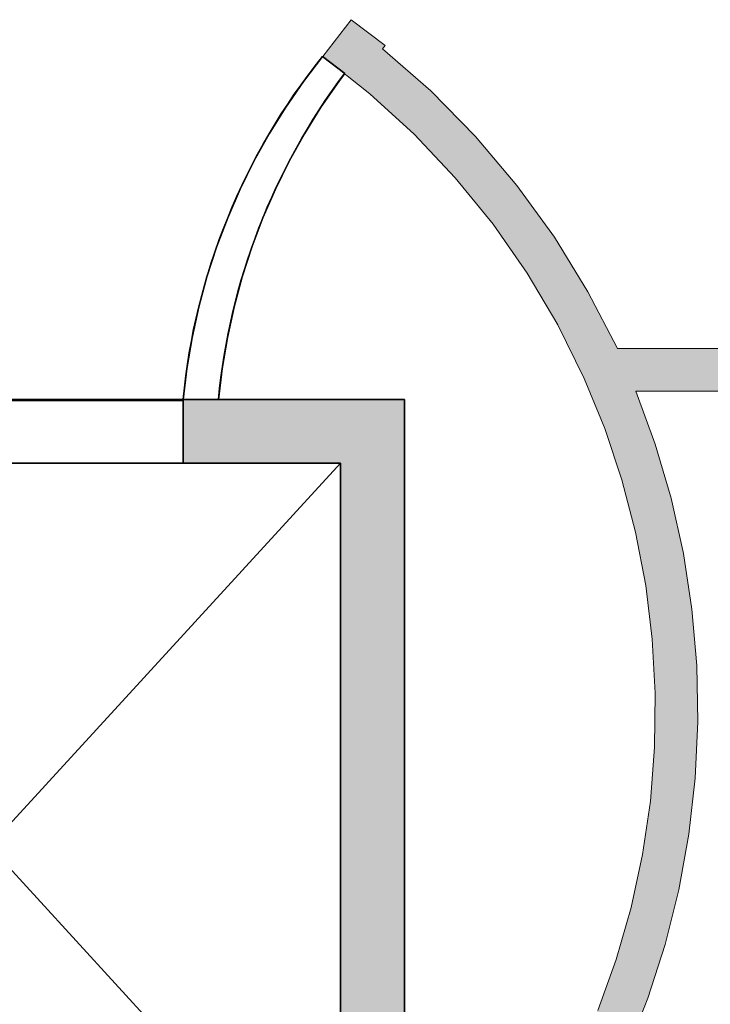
# Model space of a CAD drawing. Header units: inches. Extents: x 15 to 546804, y -66 to 267312.
# Tile 220 of 256: x 412273 to 413896, y 124465 to 126779. Entities that reach past the tile are written whole.
import ezdxf

# ---------------------------------------------------------------- set-up
doc = ezdxf.new("R2010")
doc.units = ezdxf.units.IN
doc.header["$MEASUREMENT"] = 0

msp = doc.modelspace()

# ---------------------------------------------------------------- hatches: boundary and pattern name
at = {"lineweight": 20}
h = msp.add_hatch(color=7, dxfattribs=at)
h.dxf.hatch_style = 1
h.paths.add_polyline_path([(413925.1, 126005.7), (413677.5, 126005.7), (413608.5, 126139.3), (413529.7, 126267.4), (413441.5, 126389.1), (413344.4, 126503.9), (413238.9, 126611.1), (413125.7, 126710), (413131.5, 126717.6), (413052.3, 126778.6), (412985.5, 126691.7), (413096.1, 126604.7), (413200, 126509.7), (413296.6, 126407.3), (413385.3, 126298.1), (413465.8, 126182.5), (413537.4, 126061.3), (413599.9, 125935.2), (413648.1, 125817.6), (413688.4, 125697), (413720.5, 125574), (413744.3, 125449.2), (413759.7, 125323), (413766.7, 125196.1), (413765.1, 125069), (413755.1, 124942.2), (413736.6, 124816.5), (413709.7, 124692.2), (413674.6, 124570.1), (413631.4, 124450.5), (413580.3, 124334.1), (413521.5, 124221.4), (413455.4, 124112.9), (413382.1, 124009), (413302, 123910.3), (413215.5, 123817.1), (413123, 123730), (413024.9, 123649.2), (412921.5, 123575.1), (412813.5, 123508.2), (412701.2, 123448.6), (412585.2, 123396.6), (412466, 123352.6), (412344, 123316.5), (412220, 123288.8), (412094.4, 123269.4), (411967.7, 123258.4), (411840.6, 123255.9), (411713.7, 123261.9), (411587.4, 123276.4), (411462.4, 123299.3), (411339.1, 123330.5), (411218.3, 123369.9), (411100.3, 123417.3), (410985.8, 123472.5), (410875.2, 123535.2), (410769.1, 123605.1), (410725.4, 123638.3), (410723.9, 123634.9), (410659.2, 123670.7), (410641, 123647), (408976.3, 121315.8), (410686.1, 123541.6), (410795.7, 123466.9), (410910, 123399.6), (411028.5, 123340), (411150.7, 123288.4), (411276, 123245.1), (411404, 123210.1), (411533.9, 123183.7), (411665.4, 123165.9), (411797.7, 123156.9), (411930.3, 123156.7), (412062.7, 123165.3), (412194.2, 123182.6), (412324.3, 123208.7), (412452.3, 123243.2), (412577.8, 123286.2), (412700.1, 123337.5), (412818.8, 123396.7), (412933.3, 123463.6), (413043.1, 123538), (413147.8, 123619.5), (413246.8, 123707.8), (413339.7, 123802.4), (413426.2, 123903), (413505.8, 124009.1), (413578.2, 124120.2), (413643, 124235.9), (413700.1, 124355.6), (413749.1, 124478.9), (413789.8, 124605.1), (413822.1, 124733.8), (413845.8, 124864.3), (413860.7, 124996.1), (413866.9, 125128.5), (413864.3, 125261.2), (413852.9, 125393.3), (413832.8, 125524.4), (413804.1, 125653.9), (413766.8, 125781.2), (413721.2, 125905.7), (413925.1, 125905.7)])
h = msp.add_hatch(color=7, dxfattribs=at)
h.dxf.hatch_style = 1
h.paths.add_polyline_path([(411376.9, 125736.2), (411376.9, 125886.2), (411226.9, 125886.2), (411226.9, 125058.6), (411226.9, 123786.2), (413176.9, 123786.2), (413176.9, 125886.2), (412656.9, 125886.2), (412656.9, 125884), (412656.9, 125736.2), (413026.9, 125736.2), (413026.9, 123936.2), (411376.9, 123936.2)])

# ---------------------------------------------------------------- linework, layer by layer
at = {"color": 7, "lineweight": 20}
for p, q in [((412985.5, 126691.7, 300), (413052.3, 126778.6, 300)), ((412985.5, 126691.7, 3000), (413052.3, 126778.6, 3000)), ((413052.3, 126778.6, 300), (413052.3, 126778.6, 1950)), ((413131.5, 126717.6, 300), (413052.3, 126778.6, 300)), ((413131.5, 126717.6, 3000), (413052.3, 126778.6, 3000)), ((413052.3, 126778.6, 1950), (413052.3, 126778.6, 3000)), ((413131.5, 126717.6, 300), (413125.7, 126710, 300)), ((413131.5, 126717.6, 3000), (413125.7, 126710, 3000)), ((413125.7, 126710, 300), (413238.9, 126611.1, 300)), ((413125.7, 126710, 3000), (413238.9, 126611.1, 3000)), ((413125.7, 126710, 300), (413125.7, 126710, 3000)), ((413131.5, 126717.6, 300), (413131.5, 126717.6, 3000)), ((413096.1, 126604.7, 300), (412985.5, 126691.7, 300)), ((413096.1, 126604.7, 3000), (412985.5, 126691.7, 3000)), ((412985.5, 126691.7, 300), (412985.5, 126691.7, 1950)), ((412985.5, 126691.7, 1950), (412985.5, 126691.7, 3000)), ((413200, 126509.7, 300), (413096.1, 126604.7, 300)), ((413200, 126509.7, 3000), (413096.1, 126604.7, 3000)), ((413096.1, 126604.7, 300), (413096.1, 126604.7, 3000)), ((413238.9, 126611.1, 300), (413344.4, 126503.9, 300)), ((413238.9, 126611.1, 3000), (413344.4, 126503.9, 3000)), ((413238.9, 126611.1, 300), (413238.9, 126611.1, 3000)), ((413296.6, 126407.3, 300), (413200, 126509.7, 300)), ((413296.6, 126407.3, 3000), (413200, 126509.7, 3000)), ((413200, 126509.7, 300), (413200, 126509.7, 3000)), ((413344.4, 126503.9, 300), (413441.5, 126389.1, 300)), ((413344.4, 126503.9, 3000), (413441.5, 126389.1, 3000)), ((413344.4, 126503.9, 300), (413344.4, 126503.9, 3000)), ((413385.3, 126298.1, 300), (413296.6, 126407.3, 300)), ((413385.3, 126298.1, 3000), (413296.6, 126407.3, 3000)), ((413296.6, 126407.3, 300), (413296.6, 126407.3, 3000)), ((413441.5, 126389.1, 300), (413529.7, 126267.4, 300)), ((413441.5, 126389.1, 3000), (413529.7, 126267.4, 3000)), ((413441.5, 126389.1, 300), (413441.5, 126389.1, 3000)), ((413465.8, 126182.5, 300), (413385.3, 126298.1, 300)), ((413465.8, 126182.5, 3000), (413385.3, 126298.1, 3000)), ((413385.3, 126298.1, 300), (413385.3, 126298.1, 3000)), ((413529.7, 126267.4, 300), (413608.5, 126139.3, 300)), ((413529.7, 126267.4, 3000), (413608.5, 126139.3, 3000)), ((413529.7, 126267.4, 300), (413529.7, 126267.4, 3000)), ((413537.4, 126061.3, 300), (413465.8, 126182.5, 300)), ((413537.4, 126061.3, 3000), (413465.8, 126182.5, 3000)), ((413465.8, 126182.5, 300), (413465.8, 126182.5, 3000)), ((413608.5, 126139.3, 300), (413677.5, 126005.7, 300)), ((413608.5, 126139.3, 3000), (413677.5, 126005.7, 3000)), ((413608.5, 126139.3, 300), (413608.5, 126139.3, 3000)), ((413599.9, 125935.2, 300), (413537.4, 126061.3, 300)), ((413599.9, 125935.2, 3000), (413537.4, 126061.3, 3000)), ((413537.4, 126061.3, 300), (413537.4, 126061.3, 3000)), ((413925.1, 126005.7, 300), (413677.5, 126005.7, 300)), ((415954.1, 126005.7, 3000), (413677.5, 126005.7, 3000)), ((413677.5, 126005.7, 300), (413677.5, 126005.7, 3000)), ((413648.1, 125817.6, 300), (413599.9, 125935.2, 300)), ((413648.1, 125817.6, 3000), (413599.9, 125935.2, 3000)), ((413599.9, 125935.2, 300), (413599.9, 125935.2, 3000)), ((416042.1, 125905.7, 300), (413721.2, 125905.7, 300)), ((413721.2, 125905.7, 300), (413925.1, 125905.7, 300)), ((413721.2, 125905.7, 300), (413766.8, 125781.2, 300)), ((413721.2, 125905.7, 3000), (413766.8, 125781.2, 3000)), ((413721.2, 125905.7, 3000), (415954.1, 125905.7, 3000)), ((413721.2, 125905.7, 300), (413721.2, 125905.7, 3000)), ((413688.4, 125697, 300), (413648.1, 125817.6, 300)), ((413688.4, 125697, 3000), (413648.1, 125817.6, 3000)), ((413648.1, 125817.6, 300), (413648.1, 125817.6, 3000)), ((413766.8, 125781.2, 300), (413804.1, 125653.9, 300)), ((413766.8, 125781.2, 3000), (413804.1, 125653.9, 3000)), ((413766.8, 125781.2, 300), (413766.8, 125781.2, 3000)), ((411376.9, 125736.2, 300), (412656.9, 125736.2, 300)), ((413026.9, 125736.2, 300), (412201.9, 124836.2, 300)), ((413026.9, 125736.2, 3800), (412201.9, 124836.2, 3800)), ((412656.9, 125736.2, 300), (413026.9, 125736.2, 300)), ((413026.9, 125736.2, 300), (413026.9, 123936.2, 300)), ((413720.5, 125574, 300), (413688.4, 125697, 300)), ((413720.5, 125574, 3000), (413688.4, 125697, 3000)), ((413688.4, 125697, 300), (413688.4, 125697, 3000)), ((413804.1, 125653.9, 300), (413832.8, 125524.4, 300)), ((413804.1, 125653.9, 3000), (413832.8, 125524.4, 3000)), ((413804.1, 125653.9, 300), (413804.1, 125653.9, 3000)), ((413744.3, 125449.2, 300), (413720.5, 125574, 300)), ((413744.3, 125449.2, 3000), (413720.5, 125574, 3000)), ((413720.5, 125574, 300), (413720.5, 125574, 3000)), ((413832.8, 125524.4, 300), (413852.9, 125393.3, 300)), ((413832.8, 125524.4, 3000), (413852.9, 125393.3, 3000)), ((413832.8, 125524.4, 300), (413832.8, 125524.4, 3000)), ((413759.7, 125323, 300), (413744.3, 125449.2, 300)), ((413759.7, 125323, 3000), (413744.3, 125449.2, 3000)), ((413744.3, 125449.2, 300), (413744.3, 125449.2, 3000)), ((413852.9, 125393.3, 300), (413864.3, 125261.2, 300)), ((413852.9, 125393.3, 3000), (413864.3, 125261.2, 3000)), ((413852.9, 125393.3, 300), (413852.9, 125393.3, 3000)), ((413766.7, 125196.1, 300), (413759.7, 125323, 300)), ((413766.7, 125196.1, 3000), (413759.7, 125323, 3000)), ((413759.7, 125323, 300), (413759.7, 125323, 3000)), ((413864.3, 125261.2, 300), (413866.9, 125128.5, 300)), ((413864.3, 125261.2, 3000), (413866.9, 125128.5, 3000)), ((413864.3, 125261.2, 300), (413864.3, 125261.2, 3000)), ((413765.1, 125069, 300), (413766.7, 125196.1, 300)), ((413765.1, 125069, 3000), (413766.7, 125196.1, 3000)), ((413766.7, 125196.1, 300), (413766.7, 125196.1, 3000)), ((413866.9, 125128.5, 300), (413860.7, 124996.1, 300)), ((413866.9, 125128.5, 3000), (413860.7, 124996.1, 3000)), ((413866.9, 125128.5, 300), (413866.9, 125128.5, 3000)), ((413755.1, 124942.2, 300), (413765.1, 125069, 300)), ((413755.1, 124942.2, 3000), (413765.1, 125069, 3000)), ((413765.1, 125069, 300), (413765.1, 125069, 3000)), ((413860.7, 124996.1, 300), (413845.8, 124864.3, 300)), ((413860.7, 124996.1, 3000), (413845.8, 124864.3, 3000)), ((413860.7, 124996.1, 300), (413860.7, 124996.1, 3000)), ((413736.6, 124816.5, 300), (413755.1, 124942.2, 300)), ((413736.6, 124816.5, 3000), (413755.1, 124942.2, 3000)), ((413755.1, 124942.2, 300), (413755.1, 124942.2, 3000)), ((413845.8, 124864.3, 300), (413822.1, 124733.8, 300)), ((413845.8, 124864.3, 3000), (413822.1, 124733.8, 3000)), ((413845.8, 124864.3, 300), (413845.8, 124864.3, 3000)), ((412201.9, 124836.2, 300), (413026.9, 123936.2, 300)), ((412201.9, 124836.2, 3800), (413026.9, 123936.2, 3800)), ((413709.7, 124692.2, 300), (413736.6, 124816.5, 300)), ((413709.7, 124692.2, 3000), (413736.6, 124816.5, 3000)), ((413736.6, 124816.5, 300), (413736.6, 124816.5, 3000)), ((413822.1, 124733.8, 300), (413789.8, 124605.1, 300)), ((413822.1, 124733.8, 3000), (413789.8, 124605.1, 3000)), ((413822.1, 124733.8, 300), (413822.1, 124733.8, 3000)), ((413674.6, 124570.1, 300), (413709.7, 124692.2, 300)), ((413674.6, 124570.1, 3000), (413709.7, 124692.2, 3000)), ((413709.7, 124692.2, 300), (413709.7, 124692.2, 3000)), ((413789.8, 124605.1, 300), (413749.1, 124478.9, 300)), ((413789.8, 124605.1, 3000), (413749.1, 124478.9, 3000)), ((413789.8, 124605.1, 300), (413789.8, 124605.1, 3000)), ((413631.4, 124450.5, 300), (413674.6, 124570.1, 300)), ((413631.4, 124450.5, 3000), (413674.6, 124570.1, 3000)), ((413674.6, 124570.1, 300), (413674.6, 124570.1, 3000)), ((413749.1, 124478.9, 300), (413700.1, 124355.6, 300)), ((413749.1, 124478.9, 3000), (413700.1, 124355.6, 3000)), ((413749.1, 124478.9, 300), (413749.1, 124478.9, 3000))]:
    msp.add_line(p, q, dxfattribs=at)
at = {"color": 7}
for p, q in [((412984.4, 126692, 300), (413036.8, 126652, 300)), ((412984.4, 126692, 3000), (413036.8, 126652, 3000)), ((412984.4, 126692, 300), (412984.4, 126692, 3000)), ((413036.8, 126652, 300), (413036.8, 126652, 3000)), ((412939.8, 126633.6, 300), (412939.8, 126633.6, 3000)), ((413022.8, 126633.6, 300), (413022.8, 126633.6, 3000)), ((412898, 126573.1, 300), (412898, 126573.1, 3000)), ((412981, 126573.1, 300), (412981, 126573.1, 3000)), ((412859.2, 126510.7, 300), (412859.2, 126510.7, 3000)), ((412942.2, 126510.7, 300), (412942.2, 126510.7, 3000)), ((412823.5, 126446.4, 300), (412823.5, 126446.4, 3000)), ((412906.5, 126446.4, 300), (412906.5, 126446.4, 3000)), ((412791, 126380.5, 300), (412791, 126380.5, 3000)), ((412873.9, 126380.5, 300), (412873.9, 126380.5, 3000)), ((412761.7, 126313.1, 300), (412761.7, 126313.1, 3000)), ((412844.6, 126313.1, 300), (412844.6, 126313.1, 3000)), ((412735.6, 126244.3, 300), (412735.6, 126244.3, 3000)), ((412818.6, 126244.3, 300), (412818.6, 126244.3, 3000)), ((412713, 126174.4, 300), (412713, 126174.4, 3000)), ((412796, 126174.4, 300), (412796, 126174.4, 3000)), ((412693.7, 126103.4, 300), (412693.7, 126103.4, 3000)), ((412776.7, 126103.4, 300), (412776.7, 126103.4, 3000)), ((412678, 126031.6, 300), (412678, 126031.6, 3000)), ((412760.9, 126031.6, 300), (412760.9, 126031.6, 3000)), ((412665.7, 125959.2, 300), (412665.7, 125959.2, 3000)), ((412748.7, 125959.2, 300), (412748.7, 125959.2, 3000)), ((412656.9, 125886.2, 300), (411376.9, 125886.2, 300)), ((412656.9, 125884, 2597.1), (411376.9, 125884, 2597.1)), ((412656.9, 125884, 7500), (411376.9, 125884, 7500)), ((412739.9, 125886.2, 300), (412656.9, 125886.2, 300)), ((412739.9, 125886.2, 3000), (412656.9, 125886.2, 3000)), ((412656.9, 125886.2, 300), (412656.9, 125886.2, 3000)), ((413176.9, 125886.2, 300), (412656.9, 125886.2, 300)), ((412656.9, 125884, 300), (412656.9, 125886.2, 300)), ((413176.9, 125886.2, 7500), (412656.9, 125886.2, 7500)), ((412656.9, 125884, 7500), (412656.9, 125886.2, 7500)), ((412656.9, 125886.2, 300), (412656.9, 125886.2, 7500)), ((412656.9, 125736.2, 300), (412656.9, 125884, 300)), ((412656.9, 125884, 300), (412656.9, 125884, 2597.1)), ((412656.9, 125884, 2597.1), (412656.9, 125884, 7500)), ((412656.9, 125884, 2597.1), (412656.9, 125736.2, 2597.1)), ((412739.9, 125886.2, 300), (412739.9, 125886.2, 3000)), ((413176.9, 123786.2, 300), (413176.9, 125886.2, 300)), ((413176.9, 123786.2, 7500), (413176.9, 125886.2, 7500)), ((413176.9, 125886.2, 300), (413176.9, 125886.2, 7500)), ((413026.9, 125736.2, 7500), (411376.9, 125736.2, 7500)), ((412656.9, 125736.2, 2597.1), (411376.9, 125736.2, 2597.1)), ((412656.9, 125736.2, 300), (411376.9, 125736.2, 300)), ((412656.9, 125736.2, 2597.1), (411376.9, 125736.2, 2597.1)), ((412656.9, 125736.2, 300), (411376.9, 125736.2, 300)), ((413026.9, 125736.2, 300), (412656.9, 125736.2, 300)), ((412656.9, 125736.2, 2597.1), (412656.9, 125736.2, 300)), ((412656.9, 125736.2, 2597.1), (412656.9, 125736.2, 300)), ((413026.9, 123936.2, 300), (413026.9, 125736.2, 300)), ((413026.9, 123936.2, 7500), (413026.9, 125736.2, 7500)), ((413026.9, 125736.2, 300), (413026.9, 125736.2, 7500))]:
    msp.add_line(p, q, dxfattribs=at)
at = {"color": 7, "extrusion": (-1.04566e-12, 4.24946e-13, -1)}
for centre, end in [((-414166.4, 125742.2, -300), 38.7856), ((-414249.3, 125742.2, -300), 36.8811)]:
    msp.add_arc(centre, 1516.3, 5.447, end, dxfattribs=at)
at = {"color": 7, "extrusion": (-1.04563e-12, 4.24943e-13, -1)}
for centre, end in [((-414166.4, 125742.2, -3000), 38.7856), ((-414249.3, 125742.2, -3000), 36.8811)]:
    msp.add_arc(centre, 1516.3, 5.447, end, dxfattribs=at)
at = {"color": 7, "lineweight": 20}
for points, invisible_edges in [([(413052.3, 126778.6, 3000), (412985.5, 126691.7, 1950), (412985.5, 126691.7, 3000)], 1), ([(412985.5, 126691.7, 1950), (413052.3, 126778.6, 3000), (412985.5, 126691.7, 300)], 3), ([(412985.5, 126691.7, 300), (413052.3, 126778.6, 3000), (413052.3, 126778.6, 300)], 3), ([(413096.1, 126604.7, 3000), (413052.3, 126778.6, 3000), (412985.5, 126691.7, 3000)], 1), ([(413052.3, 126778.6, 300), (413096.1, 126604.7, 300), (412985.5, 126691.7, 300)], 1), ([(413052.3, 126778.6, 300), (413052.3, 126778.6, 3000), (413052.3, 126778.6, 1950)], 1), ([(413052.3, 126778.6, 3000), (413125.7, 126710, 3000), (413131.5, 126717.6, 3000)], 1), ([(413052.3, 126778.6, 1950), (413131.5, 126717.6, 300), (413052.3, 126778.6, 300)], 1), ([(413131.5, 126717.6, 300), (413052.3, 126778.6, 1950), (413131.5, 126717.6, 3000)], 3), ([(413131.5, 126717.6, 3000), (413052.3, 126778.6, 1950), (413052.3, 126778.6, 3000)], 1), ([(413125.7, 126710, 300), (413052.3, 126778.6, 300), (413131.5, 126717.6, 300)], 1), ([(413200, 126509.7, 3000), (413125.7, 126710, 3000), (413096.1, 126604.7, 3000)], 3), ([(413125.7, 126710, 300), (413200, 126509.7, 300), (413096.1, 126604.7, 300)], 13), ([(413131.5, 126717.6, 300), (413125.7, 126710, 3000), (413125.7, 126710, 300)], 1), ([(413125.7, 126710, 3000), (413131.5, 126717.6, 300), (413131.5, 126717.6, 3000)], 1), ([(413125.7, 126710, 3000), (413200, 126509.7, 3000), (413238.9, 126611.1, 3000)], 3), ([(413125.7, 126710, 3000), (413238.9, 126611.1, 300), (413125.7, 126710, 300)], 1), ([(413238.9, 126611.1, 300), (413125.7, 126710, 3000), (413238.9, 126611.1, 3000)], 1), ([(413200, 126509.7, 300), (413125.7, 126710, 300), (413238.9, 126611.1, 300)], 13), ([(413096.1, 126604.7, 3000), (412985.5, 126691.7, 300), (413096.1, 126604.7, 300)], 1), ([(412985.5, 126691.7, 300), (413096.1, 126604.7, 3000), (412985.5, 126691.7, 1950)], 3), ([(412985.5, 126691.7, 1950), (413096.1, 126604.7, 3000), (412985.5, 126691.7, 3000)], 1), ([(413200, 126509.7, 3000), (413096.1, 126604.7, 300), (413200, 126509.7, 300)], 1), ([(413096.1, 126604.7, 300), (413200, 126509.7, 3000), (413096.1, 126604.7, 3000)], 1), ([(413238.9, 126611.1, 3000), (413200, 126509.7, 3000), (413296.6, 126407.3, 3000)], 13), ([(413200, 126509.7, 300), (413238.9, 126611.1, 300), (413296.6, 126407.3, 300)], 3), ([(413238.9, 126611.1, 3000), (413296.6, 126407.3, 3000), (413344.4, 126503.9, 3000)], 3), ([(413238.9, 126611.1, 300), (413344.4, 126503.9, 3000), (413344.4, 126503.9, 300)], 1), ([(413344.4, 126503.9, 3000), (413238.9, 126611.1, 300), (413238.9, 126611.1, 3000)], 1), ([(413296.6, 126407.3, 300), (413238.9, 126611.1, 300), (413344.4, 126503.9, 300)], 13), ([(413200, 126509.7, 3000), (413296.6, 126407.3, 300), (413296.6, 126407.3, 3000)], 1), ([(413296.6, 126407.3, 300), (413200, 126509.7, 3000), (413200, 126509.7, 300)], 1), ([(413344.4, 126503.9, 3000), (413296.6, 126407.3, 3000), (413385.3, 126298.1, 3000)], 13), ([(413296.6, 126407.3, 300), (413344.4, 126503.9, 300), (413385.3, 126298.1, 300)], 3), ([(413344.4, 126503.9, 3000), (413385.3, 126298.1, 3000), (413441.5, 126389.1, 3000)], 3), ([(413344.4, 126503.9, 300), (413441.5, 126389.1, 3000), (413441.5, 126389.1, 300)], 1), ([(413441.5, 126389.1, 3000), (413344.4, 126503.9, 300), (413344.4, 126503.9, 3000)], 1), ([(413385.3, 126298.1, 300), (413344.4, 126503.9, 300), (413441.5, 126389.1, 300)], 13), ([(413296.6, 126407.3, 3000), (413385.3, 126298.1, 300), (413385.3, 126298.1, 3000)], 1), ([(413385.3, 126298.1, 300), (413296.6, 126407.3, 3000), (413296.6, 126407.3, 300)], 1), ([(413441.5, 126389.1, 3000), (413385.3, 126298.1, 3000), (413465.8, 126182.5, 3000)], 13), ([(413385.3, 126298.1, 300), (413441.5, 126389.1, 300), (413465.8, 126182.5, 300)], 3), ([(413441.5, 126389.1, 3000), (413465.8, 126182.5, 3000), (413529.7, 126267.4, 3000)], 3), ([(413441.5, 126389.1, 300), (413529.7, 126267.4, 3000), (413529.7, 126267.4, 300)], 1), ([(413529.7, 126267.4, 3000), (413441.5, 126389.1, 300), (413441.5, 126389.1, 3000)], 1), ([(413465.8, 126182.5, 300), (413441.5, 126389.1, 300), (413529.7, 126267.4, 300)], 13), ([(413385.3, 126298.1, 3000), (413465.8, 126182.5, 300), (413465.8, 126182.5, 3000)], 1), ([(413465.8, 126182.5, 300), (413385.3, 126298.1, 3000), (413385.3, 126298.1, 300)], 1), ([(413529.7, 126267.4, 3000), (413465.8, 126182.5, 3000), (413537.4, 126061.3, 3000)], 13), ([(413465.8, 126182.5, 300), (413529.7, 126267.4, 300), (413537.4, 126061.3, 300)], 3), ([(413529.7, 126267.4, 3000), (413537.4, 126061.3, 3000), (413608.5, 126139.3, 3000)], 3), ([(413529.7, 126267.4, 300), (413608.5, 126139.3, 3000), (413608.5, 126139.3, 300)], 1), ([(413608.5, 126139.3, 3000), (413529.7, 126267.4, 300), (413529.7, 126267.4, 3000)], 1), ([(413537.4, 126061.3, 300), (413529.7, 126267.4, 300), (413608.5, 126139.3, 300)], 13), ([(413465.8, 126182.5, 3000), (413537.4, 126061.3, 300), (413537.4, 126061.3, 3000)], 1), ([(413537.4, 126061.3, 300), (413465.8, 126182.5, 3000), (413465.8, 126182.5, 300)], 1), ([(413608.5, 126139.3, 3000), (413537.4, 126061.3, 3000), (413599.9, 125935.2, 3000)], 13), ([(413537.4, 126061.3, 300), (413608.5, 126139.3, 300), (413599.9, 125935.2, 300)], 3), ([(413608.5, 126139.3, 3000), (413599.9, 125935.2, 3000), (413648.1, 125817.6, 3000)], 13), ([(413599.9, 125935.2, 300), (413608.5, 126139.3, 300), (413648.1, 125817.6, 300)], 3), ([(413608.5, 126139.3, 3000), (413648.1, 125817.6, 3000), (413677.5, 126005.7, 3000)], 3), ([(413608.5, 126139.3, 300), (413677.5, 126005.7, 3000), (413677.5, 126005.7, 300)], 1), ([(413677.5, 126005.7, 3000), (413608.5, 126139.3, 300), (413608.5, 126139.3, 3000)], 1), ([(413648.1, 125817.6, 300), (413608.5, 126139.3, 300), (413677.5, 126005.7, 300)], 13), ([(413537.4, 126061.3, 3000), (413599.9, 125935.2, 300), (413599.9, 125935.2, 3000)], 1), ([(413599.9, 125935.2, 300), (413537.4, 126061.3, 3000), (413537.4, 126061.3, 300)], 1), ([(413677.5, 126005.7, 3000), (413648.1, 125817.6, 3000), (413688.4, 125697, 3000)], 13), ([(413648.1, 125817.6, 300), (413677.5, 126005.7, 300), (413688.4, 125697, 300)], 3), ([(413677.5, 126005.7, 300), (413925.1, 126005.7, 2500), (413925.1, 126005.7, 300)], 1), ([(413925.1, 126005.7, 2500), (413677.5, 126005.7, 300), (413677.5, 126005.7, 3000)], 13), ([(418496.1, 126005.7, 2500), (413677.5, 126005.7, 3000), (415954.1, 126005.7, 3000)], 13), ([(413677.5, 126005.7, 3000), (413721.2, 125905.7, 3000), (415954.1, 126005.7, 3000)], 3), ([(413721.2, 125905.7, 300), (413677.5, 126005.7, 300), (413925.1, 126005.7, 300)], 13), ([(415954.1, 126005.7, 3000), (413721.2, 125905.7, 3000), (415954.1, 125905.7, 3000)], 1), ([(413721.2, 125905.7, 300), (413925.1, 126005.7, 300), (413925.1, 125905.7, 300)], 1), ([(413599.9, 125935.2, 3000), (413648.1, 125817.6, 300), (413648.1, 125817.6, 3000)], 1), ([(413648.1, 125817.6, 300), (413599.9, 125935.2, 3000), (413599.9, 125935.2, 300)], 1), ([(413721.2, 125905.7, 3000), (413688.4, 125697, 3000), (413720.5, 125574, 3000)], 13), ([(413688.4, 125697, 300), (413721.2, 125905.7, 300), (413720.5, 125574, 300)], 3), ([(413744.3, 125449.2, 3000), (413721.2, 125905.7, 3000), (413720.5, 125574, 3000)], 3), ([(413721.2, 125905.7, 300), (413744.3, 125449.2, 300), (413720.5, 125574, 300)], 13), ([(413721.2, 125905.7, 3000), (413744.3, 125449.2, 3000), (413766.8, 125781.2, 3000)], 3), ([(413925.1, 125905.7, 2500), (413721.2, 125905.7, 300), (413925.1, 125905.7, 300)], 1), ([(413721.2, 125905.7, 300), (413925.1, 125905.7, 2500), (413721.2, 125905.7, 3000)], 3), ([(413721.2, 125905.7, 3000), (413925.1, 125905.7, 2500), (415954.1, 125905.7, 3000)], 3), ([(413721.2, 125905.7, 300), (413766.8, 125781.2, 3000), (413766.8, 125781.2, 300)], 1), ([(413766.8, 125781.2, 3000), (413721.2, 125905.7, 300), (413721.2, 125905.7, 3000)], 1), ([(413744.3, 125449.2, 300), (413721.2, 125905.7, 300), (413766.8, 125781.2, 300)], 13), ([(413648.1, 125817.6, 3000), (413688.4, 125697, 300), (413688.4, 125697, 3000)], 1), ([(413688.4, 125697, 300), (413648.1, 125817.6, 3000), (413648.1, 125817.6, 300)], 1), ([(413766.8, 125781.2, 3000), (413744.3, 125449.2, 3000), (413759.7, 125323, 3000)], 13), ([(413744.3, 125449.2, 300), (413766.8, 125781.2, 300), (413759.7, 125323, 300)], 3), ([(413766.8, 125781.2, 3000), (413759.7, 125323, 3000), (413766.7, 125196.1, 3000)], 13), ([(413759.7, 125323, 300), (413766.8, 125781.2, 300), (413766.7, 125196.1, 300)], 3), ([(413766.8, 125781.2, 3000), (413789.8, 124605.1, 3000), (413804.1, 125653.9, 3000)], 3), ([(413766.8, 125781.2, 300), (413804.1, 125653.9, 3000), (413804.1, 125653.9, 300)], 1), ([(413804.1, 125653.9, 3000), (413766.8, 125781.2, 300), (413766.8, 125781.2, 3000)], 1), ([(413789.8, 124605.1, 300), (413766.8, 125781.2, 300), (413804.1, 125653.9, 300)], 13), ([(413688.4, 125697, 3000), (413720.5, 125574, 300), (413720.5, 125574, 3000)], 1), ([(413720.5, 125574, 300), (413688.4, 125697, 3000), (413688.4, 125697, 300)], 1), ([(413804.1, 125653.9, 3000), (413789.8, 124605.1, 3000), (413822.1, 124733.8, 3000)], 13), ([(413789.8, 124605.1, 300), (413804.1, 125653.9, 300), (413822.1, 124733.8, 300)], 3), ([(413804.1, 125653.9, 3000), (413822.1, 124733.8, 3000), (413832.8, 125524.4, 3000)], 3), ([(413804.1, 125653.9, 300), (413832.8, 125524.4, 3000), (413832.8, 125524.4, 300)], 1), ([(413832.8, 125524.4, 3000), (413804.1, 125653.9, 300), (413804.1, 125653.9, 3000)], 1), ([(413822.1, 124733.8, 300), (413804.1, 125653.9, 300), (413832.8, 125524.4, 300)], 13), ([(413720.5, 125574, 3000), (413744.3, 125449.2, 300), (413744.3, 125449.2, 3000)], 1), ([(413744.3, 125449.2, 300), (413720.5, 125574, 3000), (413720.5, 125574, 300)], 1), ([(413832.8, 125524.4, 3000), (413822.1, 124733.8, 3000), (413845.8, 124864.3, 3000)], 13), ([(413822.1, 124733.8, 300), (413832.8, 125524.4, 300), (413845.8, 124864.3, 300)], 3), ([(413832.8, 125524.4, 3000), (413845.8, 124864.3, 3000), (413852.9, 125393.3, 3000)], 3), ([(413832.8, 125524.4, 300), (413852.9, 125393.3, 3000), (413852.9, 125393.3, 300)], 1), ([(413852.9, 125393.3, 3000), (413832.8, 125524.4, 300), (413832.8, 125524.4, 3000)], 1), ([(413845.8, 124864.3, 300), (413832.8, 125524.4, 300), (413852.9, 125393.3, 300)], 13), ([(413744.3, 125449.2, 3000), (413759.7, 125323, 300), (413759.7, 125323, 3000)], 1), ([(413759.7, 125323, 300), (413744.3, 125449.2, 3000), (413744.3, 125449.2, 300)], 1), ([(413852.9, 125393.3, 3000), (413845.8, 124864.3, 3000), (413860.7, 124996.1, 3000)], 13), ([(413845.8, 124864.3, 300), (413852.9, 125393.3, 300), (413860.7, 124996.1, 300)], 3), ([(413852.9, 125393.3, 3000), (413860.7, 124996.1, 3000), (413864.3, 125261.2, 3000)], 3), ([(413852.9, 125393.3, 300), (413864.3, 125261.2, 3000), (413864.3, 125261.2, 300)], 1), ([(413864.3, 125261.2, 3000), (413852.9, 125393.3, 300), (413852.9, 125393.3, 3000)], 1), ([(413860.7, 124996.1, 300), (413852.9, 125393.3, 300), (413864.3, 125261.2, 300)], 13), ([(413759.7, 125323, 3000), (413766.7, 125196.1, 300), (413766.7, 125196.1, 3000)], 1), ([(413766.7, 125196.1, 300), (413759.7, 125323, 3000), (413759.7, 125323, 300)], 1), ([(413864.3, 125261.2, 3000), (413860.7, 124996.1, 3000), (413866.9, 125128.5, 3000)], 1), ([(413860.7, 124996.1, 300), (413864.3, 125261.2, 300), (413866.9, 125128.5, 300)], 1), ([(413864.3, 125261.2, 300), (413866.9, 125128.5, 3000), (413866.9, 125128.5, 300)], 1), ([(413866.9, 125128.5, 3000), (413864.3, 125261.2, 300), (413864.3, 125261.2, 3000)], 1), ([(413765.1, 125069, 3000), (413789.8, 124605.1, 3000), (413766.7, 125196.1, 3000)], 3), ([(413766.7, 125196.1, 3000), (413765.1, 125069, 300), (413765.1, 125069, 3000)], 1), ([(413765.1, 125069, 300), (413766.7, 125196.1, 3000), (413766.7, 125196.1, 300)], 1), ([(413789.8, 124605.1, 300), (413765.1, 125069, 300), (413766.7, 125196.1, 300)], 13), ([(413866.9, 125128.5, 300), (413860.7, 124996.1, 3000), (413860.7, 124996.1, 300)], 1), ([(413860.7, 124996.1, 3000), (413866.9, 125128.5, 300), (413866.9, 125128.5, 3000)], 1), ([(413755.1, 124942.2, 3000), (413789.8, 124605.1, 3000), (413765.1, 125069, 3000)], 3), ([(413765.1, 125069, 3000), (413755.1, 124942.2, 300), (413755.1, 124942.2, 3000)], 1), ([(413755.1, 124942.2, 300), (413765.1, 125069, 3000), (413765.1, 125069, 300)], 1), ([(413789.8, 124605.1, 300), (413755.1, 124942.2, 300), (413765.1, 125069, 300)], 13), ([(413860.7, 124996.1, 300), (413845.8, 124864.3, 3000), (413845.8, 124864.3, 300)], 1), ([(413845.8, 124864.3, 3000), (413860.7, 124996.1, 300), (413860.7, 124996.1, 3000)], 1), ([(413736.6, 124816.5, 3000), (413749.1, 124478.9, 3000), (413755.1, 124942.2, 3000)], 3), ([(413755.1, 124942.2, 3000), (413736.6, 124816.5, 300), (413736.6, 124816.5, 3000)], 1), ([(413736.6, 124816.5, 300), (413755.1, 124942.2, 3000), (413755.1, 124942.2, 300)], 1), ([(413749.1, 124478.9, 300), (413736.6, 124816.5, 300), (413755.1, 124942.2, 300)], 13), ([(413755.1, 124942.2, 3000), (413749.1, 124478.9, 3000), (413789.8, 124605.1, 3000)], 13), ([(413749.1, 124478.9, 300), (413755.1, 124942.2, 300), (413789.8, 124605.1, 300)], 3), ([(413845.8, 124864.3, 300), (413822.1, 124733.8, 3000), (413822.1, 124733.8, 300)], 1), ([(413822.1, 124733.8, 3000), (413845.8, 124864.3, 300), (413845.8, 124864.3, 3000)], 1), ([(413709.7, 124692.2, 3000), (413749.1, 124478.9, 3000), (413736.6, 124816.5, 3000)], 3), ([(413736.6, 124816.5, 3000), (413709.7, 124692.2, 300), (413709.7, 124692.2, 3000)], 1), ([(413709.7, 124692.2, 300), (413736.6, 124816.5, 3000), (413736.6, 124816.5, 300)], 1), ([(413749.1, 124478.9, 300), (413709.7, 124692.2, 300), (413736.6, 124816.5, 300)], 13), ([(413822.1, 124733.8, 300), (413789.8, 124605.1, 3000), (413789.8, 124605.1, 300)], 1), ([(413789.8, 124605.1, 3000), (413822.1, 124733.8, 300), (413822.1, 124733.8, 3000)], 1), ([(413674.6, 124570.1, 3000), (413700.1, 124355.6, 3000), (413709.7, 124692.2, 3000)], 3), ([(413709.7, 124692.2, 3000), (413674.6, 124570.1, 300), (413674.6, 124570.1, 3000)], 1), ([(413674.6, 124570.1, 300), (413709.7, 124692.2, 3000), (413709.7, 124692.2, 300)], 1), ([(413700.1, 124355.6, 300), (413674.6, 124570.1, 300), (413709.7, 124692.2, 300)], 13), ([(413709.7, 124692.2, 3000), (413700.1, 124355.6, 3000), (413749.1, 124478.9, 3000)], 13), ([(413700.1, 124355.6, 300), (413709.7, 124692.2, 300), (413749.1, 124478.9, 300)], 3), ([(413789.8, 124605.1, 300), (413749.1, 124478.9, 3000), (413749.1, 124478.9, 300)], 1), ([(413749.1, 124478.9, 3000), (413789.8, 124605.1, 300), (413789.8, 124605.1, 3000)], 1), ([(413631.4, 124450.5, 3000), (413643, 124235.9, 3000), (413674.6, 124570.1, 3000)], 3), ([(413674.6, 124570.1, 3000), (413631.4, 124450.5, 300), (413631.4, 124450.5, 3000)], 1), ([(413631.4, 124450.5, 300), (413674.6, 124570.1, 3000), (413674.6, 124570.1, 300)], 1), ([(413643, 124235.9, 300), (413631.4, 124450.5, 300), (413674.6, 124570.1, 300)], 13), ([(413674.6, 124570.1, 3000), (413643, 124235.9, 3000), (413700.1, 124355.6, 3000)], 13), ([(413643, 124235.9, 300), (413674.6, 124570.1, 300), (413700.1, 124355.6, 300)], 3), ([(413749.1, 124478.9, 300), (413700.1, 124355.6, 3000), (413700.1, 124355.6, 300)], 1), ([(413700.1, 124355.6, 3000), (413749.1, 124478.9, 300), (413749.1, 124478.9, 3000)], 1)]:
    msp.add_3dface(points, dxfattribs=dict(at, invisible_edges=invisible_edges))
at = {"color": 7}
for points, invisible_edges in [([(412984.4, 126692, 3000), (412939.8, 126633.6, 300), (412939.8, 126633.6, 3000)], 1), ([(412939.8, 126633.6, 300), (412984.4, 126692, 3000), (412984.4, 126692, 300)], 1), ([(412939.8, 126633.6, 3000), (412942.2, 126510.7, 3000), (412984.4, 126692, 3000)], 3), ([(412942.2, 126510.7, 300), (412939.8, 126633.6, 300), (412984.4, 126692, 300)], 13), ([(412984.4, 126692, 3000), (412942.2, 126510.7, 3000), (412981, 126573.1, 3000)], 13), ([(412942.2, 126510.7, 300), (412984.4, 126692, 300), (412981, 126573.1, 300)], 3), ([(412984.4, 126692, 3000), (412981, 126573.1, 3000), (413022.8, 126633.6, 3000)], 13), ([(412981, 126573.1, 300), (412984.4, 126692, 300), (413022.8, 126633.6, 300)], 3), ([(412984.4, 126692, 300), (413036.8, 126652, 3000), (413036.8, 126652, 300)], 1), ([(413036.8, 126652, 3000), (412984.4, 126692, 300), (412984.4, 126692, 3000)], 1), ([(412984.4, 126692, 3000), (413022.8, 126633.6, 3000), (413036.8, 126652, 3000)], 1), ([(413022.8, 126633.6, 300), (412984.4, 126692, 300), (413036.8, 126652, 300)], 1), ([(413022.8, 126633.6, 300), (413036.8, 126652, 3000), (413022.8, 126633.6, 3000)], 1), ([(413036.8, 126652, 3000), (413022.8, 126633.6, 300), (413036.8, 126652, 300)], 1), ([(412939.8, 126633.6, 3000), (412898, 126573.1, 300), (412898, 126573.1, 3000)], 1), ([(412898, 126573.1, 300), (412939.8, 126633.6, 3000), (412939.8, 126633.6, 300)], 1), ([(412898, 126573.1, 3000), (412906.5, 126446.4, 3000), (412939.8, 126633.6, 3000)], 3), ([(412906.5, 126446.4, 300), (412898, 126573.1, 300), (412939.8, 126633.6, 300)], 13), ([(412939.8, 126633.6, 3000), (412906.5, 126446.4, 3000), (412942.2, 126510.7, 3000)], 13), ([(412906.5, 126446.4, 300), (412939.8, 126633.6, 300), (412942.2, 126510.7, 300)], 3), ([(412981, 126573.1, 300), (413022.8, 126633.6, 3000), (412981, 126573.1, 3000)], 1), ([(413022.8, 126633.6, 3000), (412981, 126573.1, 300), (413022.8, 126633.6, 300)], 1), ([(412898, 126573.1, 3000), (412859.2, 126510.7, 300), (412859.2, 126510.7, 3000)], 1), ([(412859.2, 126510.7, 300), (412898, 126573.1, 3000), (412898, 126573.1, 300)], 1), ([(412859.2, 126510.7, 3000), (412873.9, 126380.5, 3000), (412898, 126573.1, 3000)], 3), ([(412873.9, 126380.5, 300), (412859.2, 126510.7, 300), (412898, 126573.1, 300)], 13), ([(412898, 126573.1, 3000), (412873.9, 126380.5, 3000), (412906.5, 126446.4, 3000)], 13), ([(412873.9, 126380.5, 300), (412898, 126573.1, 300), (412906.5, 126446.4, 300)], 3), ([(412942.2, 126510.7, 300), (412981, 126573.1, 3000), (412942.2, 126510.7, 3000)], 1), ([(412981, 126573.1, 3000), (412942.2, 126510.7, 300), (412981, 126573.1, 300)], 1), ([(412859.2, 126510.7, 3000), (412823.5, 126446.4, 300), (412823.5, 126446.4, 3000)], 1), ([(412823.5, 126446.4, 300), (412859.2, 126510.7, 3000), (412859.2, 126510.7, 300)], 1), ([(412823.5, 126446.4, 3000), (412844.6, 126313.1, 3000), (412859.2, 126510.7, 3000)], 3), ([(412844.6, 126313.1, 300), (412823.5, 126446.4, 300), (412859.2, 126510.7, 300)], 13), ([(412859.2, 126510.7, 3000), (412844.6, 126313.1, 3000), (412873.9, 126380.5, 3000)], 13), ([(412844.6, 126313.1, 300), (412859.2, 126510.7, 300), (412873.9, 126380.5, 300)], 3), ([(412906.5, 126446.4, 300), (412942.2, 126510.7, 3000), (412906.5, 126446.4, 3000)], 1), ([(412942.2, 126510.7, 3000), (412906.5, 126446.4, 300), (412942.2, 126510.7, 300)], 1), ([(412823.5, 126446.4, 3000), (412791, 126380.5, 300), (412791, 126380.5, 3000)], 1), ([(412791, 126380.5, 300), (412823.5, 126446.4, 3000), (412823.5, 126446.4, 300)], 1), ([(412791, 126380.5, 3000), (412796, 126174.4, 3000), (412823.5, 126446.4, 3000)], 3), ([(412796, 126174.4, 300), (412791, 126380.5, 300), (412823.5, 126446.4, 300)], 13), ([(412823.5, 126446.4, 3000), (412796, 126174.4, 3000), (412818.6, 126244.3, 3000)], 13), ([(412796, 126174.4, 300), (412823.5, 126446.4, 300), (412818.6, 126244.3, 300)], 3), ([(412823.5, 126446.4, 3000), (412818.6, 126244.3, 3000), (412844.6, 126313.1, 3000)], 13), ([(412818.6, 126244.3, 300), (412823.5, 126446.4, 300), (412844.6, 126313.1, 300)], 3), ([(412873.9, 126380.5, 300), (412906.5, 126446.4, 3000), (412873.9, 126380.5, 3000)], 1), ([(412906.5, 126446.4, 3000), (412873.9, 126380.5, 300), (412906.5, 126446.4, 300)], 1), ([(412791, 126380.5, 3000), (412761.7, 126313.1, 300), (412761.7, 126313.1, 3000)], 1), ([(412761.7, 126313.1, 300), (412791, 126380.5, 3000), (412791, 126380.5, 300)], 1), ([(412761.7, 126313.1, 3000), (412776.7, 126103.4, 3000), (412791, 126380.5, 3000)], 3), ([(412776.7, 126103.4, 300), (412761.7, 126313.1, 300), (412791, 126380.5, 300)], 13), ([(412791, 126380.5, 3000), (412776.7, 126103.4, 3000), (412796, 126174.4, 3000)], 13), ([(412776.7, 126103.4, 300), (412791, 126380.5, 300), (412796, 126174.4, 300)], 3), ([(412844.6, 126313.1, 300), (412873.9, 126380.5, 3000), (412844.6, 126313.1, 3000)], 1), ([(412873.9, 126380.5, 3000), (412844.6, 126313.1, 300), (412873.9, 126380.5, 300)], 1), ([(412761.7, 126313.1, 3000), (412735.6, 126244.3, 300), (412735.6, 126244.3, 3000)], 1), ([(412735.6, 126244.3, 300), (412761.7, 126313.1, 3000), (412761.7, 126313.1, 300)], 1), ([(412735.6, 126244.3, 3000), (412739.9, 125886.2, 3000), (412761.7, 126313.1, 3000)], 3), ([(412739.9, 125886.2, 300), (412735.6, 126244.3, 300), (412761.7, 126313.1, 300)], 13), ([(412761.7, 126313.1, 3000), (412739.9, 125886.2, 3000), (412748.7, 125959.2, 3000)], 13), ([(412739.9, 125886.2, 300), (412761.7, 126313.1, 300), (412748.7, 125959.2, 300)], 3), ([(412761.7, 126313.1, 3000), (412748.7, 125959.2, 3000), (412760.9, 126031.6, 3000)], 13), ([(412748.7, 125959.2, 300), (412761.7, 126313.1, 300), (412760.9, 126031.6, 300)], 3), ([(412761.7, 126313.1, 3000), (412760.9, 126031.6, 3000), (412776.7, 126103.4, 3000)], 13), ([(412760.9, 126031.6, 300), (412761.7, 126313.1, 300), (412776.7, 126103.4, 300)], 3), ([(412818.6, 126244.3, 300), (412844.6, 126313.1, 3000), (412818.6, 126244.3, 3000)], 1), ([(412844.6, 126313.1, 3000), (412818.6, 126244.3, 300), (412844.6, 126313.1, 300)], 1), ([(412735.6, 126244.3, 3000), (412713, 126174.4, 300), (412713, 126174.4, 3000)], 1), ([(412713, 126174.4, 300), (412735.6, 126244.3, 3000), (412735.6, 126244.3, 300)], 1), ([(412713, 126174.4, 3000), (412739.9, 125886.2, 3000), (412735.6, 126244.3, 3000)], 3), ([(412739.9, 125886.2, 300), (412713, 126174.4, 300), (412735.6, 126244.3, 300)], 13), ([(412796, 126174.4, 300), (412818.6, 126244.3, 3000), (412796, 126174.4, 3000)], 1), ([(412818.6, 126244.3, 3000), (412796, 126174.4, 300), (412818.6, 126244.3, 300)], 1), ([(412713, 126174.4, 3000), (412693.7, 126103.4, 300), (412693.7, 126103.4, 3000)], 1), ([(412693.7, 126103.4, 300), (412713, 126174.4, 3000), (412713, 126174.4, 300)], 1), ([(412693.7, 126103.4, 3000), (412739.9, 125886.2, 3000), (412713, 126174.4, 3000)], 3), ([(412739.9, 125886.2, 300), (412693.7, 126103.4, 300), (412713, 126174.4, 300)], 13), ([(412776.7, 126103.4, 300), (412796, 126174.4, 3000), (412776.7, 126103.4, 3000)], 1), ([(412796, 126174.4, 3000), (412776.7, 126103.4, 300), (412796, 126174.4, 300)], 1), ([(412693.7, 126103.4, 3000), (412678, 126031.6, 300), (412678, 126031.6, 3000)], 1), ([(412678, 126031.6, 300), (412693.7, 126103.4, 3000), (412693.7, 126103.4, 300)], 1), ([(412678, 126031.6, 3000), (412739.9, 125886.2, 3000), (412693.7, 126103.4, 3000)], 3), ([(412739.9, 125886.2, 300), (412678, 126031.6, 300), (412693.7, 126103.4, 300)], 13), ([(412760.9, 126031.6, 300), (412776.7, 126103.4, 3000), (412760.9, 126031.6, 3000)], 1), ([(412776.7, 126103.4, 3000), (412760.9, 126031.6, 300), (412776.7, 126103.4, 300)], 1), ([(412678, 126031.6, 3000), (412665.7, 125959.2, 300), (412665.7, 125959.2, 3000)], 1), ([(412665.7, 125959.2, 300), (412678, 126031.6, 3000), (412678, 126031.6, 300)], 1), ([(412665.7, 125959.2, 3000), (412739.9, 125886.2, 3000), (412678, 126031.6, 3000)], 3), ([(412739.9, 125886.2, 300), (412665.7, 125959.2, 300), (412678, 126031.6, 300)], 13), ([(412748.7, 125959.2, 300), (412760.9, 126031.6, 3000), (412748.7, 125959.2, 3000)], 1), ([(412760.9, 126031.6, 3000), (412748.7, 125959.2, 300), (412760.9, 126031.6, 300)], 1), ([(412665.7, 125959.2, 3000), (412656.9, 125886.2, 300), (412656.9, 125886.2, 3000)], 1), ([(412656.9, 125886.2, 300), (412665.7, 125959.2, 3000), (412665.7, 125959.2, 300)], 1), ([(412739.9, 125886.2, 3000), (412665.7, 125959.2, 3000), (412656.9, 125886.2, 3000)], 1), ([(412665.7, 125959.2, 300), (412739.9, 125886.2, 300), (412656.9, 125886.2, 300)], 1), ([(412739.9, 125886.2, 300), (412748.7, 125959.2, 3000), (412739.9, 125886.2, 3000)], 1), ([(412748.7, 125959.2, 3000), (412739.9, 125886.2, 300), (412748.7, 125959.2, 300)], 1), ([(412656.9, 125736.2, 300), (411376.9, 125886.2, 300), (411376.9, 125736.2, 300)], 1), ([(411376.9, 125886.2, 300), (412656.9, 125736.2, 300), (412656.9, 125886.2, 300)], 3), ([(412656.9, 125884, 2597.1), (411376.9, 125736.2, 2597.1), (411376.9, 125884, 2597.1)], 1), ([(411376.9, 125736.2, 2597.1), (412656.9, 125884, 2597.1), (412656.9, 125736.2, 2597.1)], 1), ([(411376.9, 125884, 7500), (412656.9, 125884, 2597.1), (411376.9, 125884, 2597.1)], 1), ([(412656.9, 125884, 2597.1), (411376.9, 125884, 7500), (412656.9, 125884, 7500)], 1), ([(411376.9, 125884, 7500), (411376.9, 125736.2, 7500), (413026.9, 125736.2, 7500)], 13), ([(411376.9, 125884, 7500), (413026.9, 125736.2, 7500), (412656.9, 125884, 7500)], 3), ([(412656.9, 125886.2, 7500), (412656.9, 125884, 2597.1), (412656.9, 125884, 7500)], 1), ([(412656.9, 125884, 2597.1), (412656.9, 125886.2, 7500), (412656.9, 125884, 300)], 3), ([(412656.9, 125884, 300), (412656.9, 125886.2, 7500), (412656.9, 125886.2, 300)], 1), ([(412656.9, 125886.2, 7500), (413176.9, 125886.2, 300), (412656.9, 125886.2, 300)], 1), ([(413176.9, 125886.2, 300), (412656.9, 125886.2, 7500), (413176.9, 125886.2, 7500)], 1), ([(412656.9, 125884, 7500), (413026.9, 125736.2, 7500), (412656.9, 125886.2, 7500)], 3), ([(412656.9, 125886.2, 7500), (413026.9, 125736.2, 7500), (413176.9, 125886.2, 7500)], 3), ([(412656.9, 125886.2, 300), (412656.9, 125736.2, 300), (412656.9, 125884, 300)], 1), ([(412739.9, 125886.2, 3000), (412656.9, 125886.2, 300), (412739.9, 125886.2, 300)], 1), ([(412656.9, 125886.2, 300), (412739.9, 125886.2, 3000), (412656.9, 125886.2, 3000)], 1), ([(412656.9, 125884, 2597.1), (412656.9, 125736.2, 300), (412656.9, 125736.2, 2597.1)], 1), ([(412656.9, 125736.2, 300), (412656.9, 125884, 2597.1), (412656.9, 125884, 300)], 1), ([(413176.9, 125886.2, 7500), (413026.9, 125736.2, 7500), (413176.9, 123786.2, 7500)], 3), ([(413176.9, 125886.2, 300), (413176.9, 123786.2, 7500), (413176.9, 123786.2, 300)], 1), ([(413176.9, 123786.2, 7500), (413176.9, 125886.2, 300), (413176.9, 125886.2, 7500)], 1), ([(412656.9, 125736.2, 2597.1), (413026.9, 125736.2, 7500), (411376.9, 125736.2, 2597.1)], 3), ([(411376.9, 125736.2, 2597.1), (413026.9, 125736.2, 7500), (411376.9, 125736.2, 7500)], 1), ([(413026.9, 123936.2, 300), (411376.9, 125736.2, 300), (411376.9, 123936.2, 300)], 1), ([(411376.9, 125736.2, 300), (413026.9, 123936.2, 300), (412656.9, 125736.2, 300)], 3), ([(413026.9, 125736.2, 7500), (412656.9, 125736.2, 300), (413026.9, 125736.2, 300)], 1), ([(412656.9, 125736.2, 300), (413026.9, 125736.2, 7500), (412656.9, 125736.2, 2597.1)], 3), ([(412656.9, 125736.2, 300), (413026.9, 123936.2, 300), (413026.9, 125736.2, 300)], 1), ([(413026.9, 125736.2, 7500), (413026.9, 123936.2, 300), (413026.9, 123936.2, 7500)], 1), ([(413026.9, 123936.2, 300), (413026.9, 125736.2, 7500), (413026.9, 125736.2, 300)], 1), ([(413026.9, 123936.2, 7500), (413176.9, 123786.2, 7500), (413026.9, 125736.2, 7500)], 3)]:
    msp.add_3dface(points, dxfattribs=dict(at, invisible_edges=invisible_edges))

# ---------------------------------------------------------------- meshes
mesh = msp.add_polyface(dxfattribs=at)
corners = [(411376.9, 125736.2, 2597.1), (412656.9, 125736.2, 300), (411376.9, 125736.2, 300), (412656.9, 125736.2, 2597.1)]
mesh.append_faces([[corners[k] for k in face] for face in [(0, 1, 2), (1, 0, 3)]], dxfattribs={"vtx0": -1, "color": 7})

doc.saveas('drawing.dxf')
